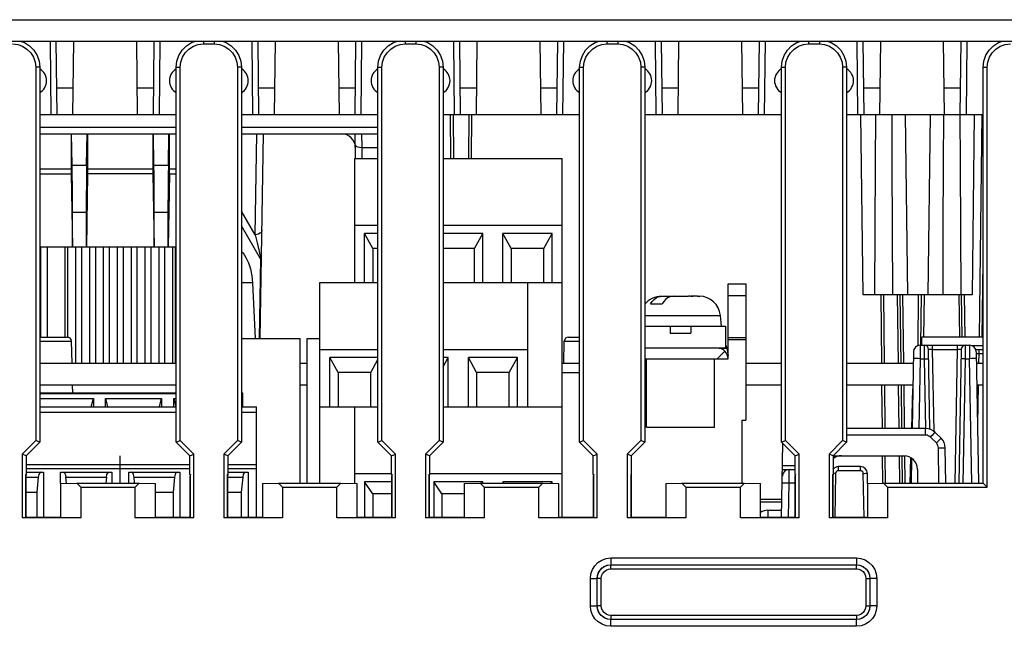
# Model space of a CAD drawing. Extents: x 30 to 410, y 34 to 287.
# Tile 13 of 66: x 73 to 97, y 85 to 100. Entities that reach past the tile are written whole.
import ezdxf

# ---------------------------------------------------------------- set-up
doc = ezdxf.new("R2010")
doc.units = 0
doc.header["$LTSCALE"] = 23.1
for name, color, linetype in [('ALL_AXIS', 7, 'CONTINUOUS'), ('ALL_CURVE', 7, 'CONTINUOUS'), ('ALL_FEATURES', 7, 'CONTINUOUS')]:
    doc.layers.add(name, color=color, linetype=linetype)

msp = doc.modelspace()

# ---------------------------------------------------------------- linework, layer by layer
at = {"layer": 'ALL_AXIS', "color": 7, "linetype": 'CONTINUOUS'}
for p, q in [((90.006, 93.512), (90.439, 93.512)), ((90.439, 93.512), (90.439, 90.179)), ((89.975, 91.937), (90.006, 91.762)), ((90.339, 90.179), (90.339, 88.644)), ((90.339, 90.179), (90.439, 90.179))]:
    msp.add_line(p, q, dxfattribs=at)
at = {"layer": 'ALL_AXIS', "color": 9, "linetype": 'CONTINUOUS'}
for p, q in [((90.006, 93.228), (90.439, 93.228)), ((90.006, 92.204), (90.439, 92.204)), ((90.006, 92.154), (90.439, 92.154))]:
    msp.add_line(p, q, dxfattribs=at)
at = {"layer": 'ALL_AXIS', "color": 7, "linetype": 'CONTINUOUS'}
msp.add_arc((89.647, 91.879), 0.333, 10, 25.734, dxfattribs=at)
at = {"layer": 'ALL_CURVE', "color": 4, "linetype": 'CONTINUOUS'}
msp.add_line((75.139, 88.644), (75.139, 89.312), dxfattribs=at)
at = {"layer": 'ALL_FEATURES', "color": 9, "linetype": 'CONTINUOUS'}
for p, q in [((52.434, 99.972), (97.844, 99.972)), ((77.174, 99.446), (77.174, 99.379)), ((77.437, 99.446), (77.437, 99.379)), ((82.107, 99.446), (82.107, 99.379)), ((82.371, 99.446), (82.371, 99.379)), ((87.041, 99.446), (87.041, 99.379)), ((87.304, 99.446), (87.304, 99.379)), ((91.974, 99.446), (91.974, 99.379)), ((92.237, 99.446), (92.237, 99.379)), ((73.171, 98.811), (73.072, 98.811)), ((76.507, 98.811), (76.606, 98.811)), ((78.104, 98.811), (78.006, 98.811)), ((81.441, 98.811), (81.539, 98.811)), ((83.037, 98.811), (82.939, 98.811)), ((86.374, 98.811), (86.472, 98.811)), ((87.971, 98.811), (87.872, 98.811)), ((91.307, 98.811), (91.406, 98.811)), ((92.904, 98.811), (92.806, 98.811)), ((96.241, 98.811), (96.339, 98.811)), ((73.989, 98.301), (73.588, 98.301)), ((75.956, 98.301), (75.555, 98.301)), ((78.923, 98.301), (78.522, 98.301)), ((80.889, 98.301), (80.488, 98.301)), ((83.856, 98.301), (83.455, 98.301)), ((85.823, 98.301), (85.422, 98.301)), ((88.789, 98.301), (88.388, 98.301)), ((90.756, 98.301), (90.355, 98.301)), ((93.723, 98.301), (93.322, 98.301)), ((95.689, 98.301), (95.288, 98.301)), ((83.223, 96.579), (83.214, 97.646)), ((83.731, 97.646), (83.722, 96.579)), ((96.152, 92.212), (96.218, 97.646)), ((73.171, 97.343), (76.507, 97.343)), ((78.104, 97.343), (81.441, 97.343)), ((78.438, 94.717), (78.481, 97.179)), ((81.054, 96.85), (81.046, 97.179)), ((81.059, 96.579), (81.054, 96.85)), ((81.054, 96.85), (81.441, 96.85)), ((73.961, 96.419), (74.317, 96.419)), ((75.961, 96.419), (76.317, 96.419)), ((73.936, 96.317), (73.171, 96.317)), ((73.171, 96.202), (73.937, 96.202)), ((75.937, 96.202), (74.341, 96.202)), ((75.936, 96.317), (74.342, 96.317)), ((76.341, 96.202), (76.507, 96.202)), ((76.507, 96.317), (76.342, 96.317)), ((73.972, 95.269), (74.306, 95.269)), ((75.972, 95.269), (76.306, 95.269)), ((78.438, 94.717), (78.104, 95.293)), ((78.568, 94.13), (78.104, 94.932)), ((73.359, 92.212), (73.359, 94.412)), ((73.784, 94.412), (73.784, 92.212)), ((76.494, 91.579), (76.494, 94.412)), ((78.568, 94.13), (78.534, 92.179)), ((78.375, 93.536), (78.104, 93.536)), ((93.807, 93.246), (93.821, 91.579)), ((94.168, 91.579), (94.147, 93.246)), ((94.301, 91.579), (94.28, 93.246)), ((94.649, 92.002), (94.664, 93.246)), ((94.797, 93.246), (94.785, 92.212)), ((95.647, 93.245), (95.66, 92.212)), ((95.78, 93.246), (95.793, 92.212)), ((87.971, 92.744), (89.816, 92.744)), ((73.171, 92.115), (73.946, 92.115)), ((85.999, 92.115), (86.374, 92.115)), ((94.703, 92.012), (94.7, 91.685)), ((94.811, 91.685), (94.807, 92.012)), ((95.007, 91.914), (95.007, 92.012)), ((95.604, 92.012), (95.604, 91.914)), ((95.804, 92.012), (95.8, 91.685)), ((95.908, 92.012), (95.911, 91.685)), ((96.241, 91.997), (95.974, 91.997)), ((89.739, 91.679), (89.928, 91.867)), ((89.975, 91.937), (89.783, 91.937)), ((95.042, 89.906), (95.007, 91.914)), ((95.007, 91.914), (95.604, 91.914)), ((95.604, 91.914), (95.547, 88.644)), ((96.076, 91.815), (96.136, 91.814)), ((96.136, 91.814), (96.132, 91.579)), ((96.136, 91.912), (96.136, 91.814)), ((96.136, 91.814), (96.241, 91.814)), ((94.7, 91.685), (94.67, 89.979)), ((94.7, 91.685), (94.811, 91.685)), ((94.841, 89.979), (94.811, 91.685)), ((95.8, 91.685), (95.747, 88.644)), ((95.8, 91.685), (95.911, 91.685)), ((95.964, 88.644), (95.911, 91.685)), ((93.826, 91.046), (93.835, 89.979)), ((94.187, 89.979), (94.174, 91.046)), ((94.32, 89.979), (94.307, 91.046)), ((96.122, 91.046), (96.106, 90.089)), ((76.507, 90.826), (73.171, 90.826)), ((78.139, 90.826), (78.104, 90.826)), ((73.171, 90.375), (76.507, 90.375)), ((78.104, 90.375), (78.472, 90.375)), ((94.836, 89.815), (94.836, 89.979)), ((94.836, 89.815), (92.904, 89.815)), ((95.097, 89.625), (94.953, 89.767)), ((95.162, 88.644), (95.147, 89.509)), ((93.841, 89.312), (93.847, 88.644)), ((94.203, 88.644), (94.195, 89.312)), ((94.337, 88.644), (94.328, 89.313)), ((76.841, 88.989), (72.837, 88.989)), ((78.472, 88.989), (77.771, 88.989)), ((91.336, 89.077), (91.641, 89.077)), ((91.496, 88.651), (91.499, 88.979)), ((92.635, 88.882), (92.616, 87.803)), ((92.701, 88.947), (92.701, 89.046)), ((93.243, 88.947), (92.701, 88.947)), ((93.243, 88.947), (93.243, 89.046)), ((93.329, 87.804), (93.31, 88.882)), ((72.83, 88.789), (73.135, 88.789)), ((73.81, 88.789), (74.801, 88.789)), ((75.477, 88.789), (76.468, 88.789)), ((77.764, 88.789), (78.135, 88.789)), ((91.481, 87.804), (91.496, 88.651)), ((91.496, 88.651), (91.648, 88.651)), ((90.978, 87.979), (90.978, 87.815)), ((90.978, 87.815), (91.314, 87.815)), ((87.137, 86.814), (87.137, 86.647)), ((87.137, 86.814), (93.141, 86.814)), ((93.141, 86.814), (93.141, 86.647)), ((87.137, 86.547), (87.137, 86.647)), ((87.137, 86.647), (87.137, 86.647)), ((87.137, 86.647), (93.141, 86.647)), ((87.137, 86.647), (93.141, 86.647)), ((87.137, 86.547), (93.141, 86.547)), ((93.141, 86.647), (93.141, 86.647)), ((93.141, 86.547), (93.141, 86.647)), ((86.637, 85.644), (86.637, 86.314)), ((86.637, 86.314), (86.804, 86.314)), ((86.804, 85.644), (86.804, 86.314)), ((86.804, 85.644), (86.804, 86.314)), ((86.804, 86.314), (86.804, 86.314)), ((86.904, 86.314), (86.804, 86.314)), ((86.904, 85.644), (86.904, 86.314)), ((93.374, 86.314), (93.374, 85.644)), ((93.374, 86.314), (93.474, 86.314)), ((93.474, 86.314), (93.474, 86.314)), ((93.474, 86.314), (93.474, 85.644)), ((93.474, 86.314), (93.474, 85.644)), ((93.641, 86.314), (93.474, 86.314)), ((93.641, 86.314), (93.641, 85.644)), ((86.637, 85.644), (86.804, 85.644)), ((86.804, 85.644), (86.804, 85.644)), ((86.904, 85.644), (86.804, 85.644)), ((93.374, 85.644), (93.474, 85.644)), ((93.474, 85.644), (93.474, 85.644)), ((93.641, 85.644), (93.474, 85.644)), ((87.137, 85.411), (87.137, 85.311)), ((93.141, 85.411), (87.137, 85.411)), ((87.137, 85.31), (87.137, 85.311)), ((93.141, 85.311), (87.137, 85.311)), ((87.137, 85.144), (87.137, 85.31)), ((93.141, 85.31), (87.137, 85.31)), ((93.141, 85.411), (93.141, 85.311)), ((93.141, 85.31), (93.141, 85.311)), ((93.141, 85.144), (93.141, 85.31)), ((93.141, 85.144), (87.137, 85.144))]:
    msp.add_line(p, q, dxfattribs=at)
at = {"layer": 'ALL_FEATURES', "color": 7, "linetype": 'CONTINUOUS'}
for p, q in [((52.434, 99.446), (97.844, 99.446)), ((73.447, 97.646), (73.429, 99.446)), ((73.597, 97.646), (73.575, 99.446)), ((73.981, 97.646), (74.003, 99.446)), ((75.563, 97.646), (75.541, 99.446)), ((75.948, 97.646), (75.97, 99.446)), ((76.097, 97.646), (76.116, 99.446)), ((77.174, 99.379), (77.437, 99.379)), ((78.381, 97.646), (78.362, 99.446)), ((78.53, 97.646), (78.508, 99.446)), ((78.915, 97.646), (78.937, 99.446)), ((80.497, 97.646), (80.475, 99.446)), ((80.881, 97.646), (80.903, 99.446)), ((81.031, 97.646), (81.049, 99.446)), ((82.107, 99.379), (82.371, 99.379)), ((83.314, 97.646), (83.295, 99.446)), ((83.463, 97.646), (83.441, 99.446)), ((83.848, 97.646), (83.87, 99.446)), ((85.43, 97.646), (85.408, 99.446)), ((85.815, 97.646), (85.837, 99.446)), ((85.964, 97.646), (85.983, 99.446)), ((87.041, 99.379), (87.304, 99.379)), ((88.247, 97.646), (88.229, 99.446)), ((88.397, 97.646), (88.375, 99.446)), ((88.781, 97.646), (88.803, 99.446)), ((90.363, 97.646), (90.341, 99.446)), ((90.748, 97.646), (90.77, 99.446)), ((90.897, 97.646), (90.916, 99.446)), ((91.974, 99.379), (92.237, 99.379)), ((93.181, 97.646), (93.162, 99.446)), ((93.33, 97.646), (93.308, 99.446)), ((93.715, 97.646), (93.737, 99.446)), ((95.297, 97.646), (95.275, 99.446)), ((95.681, 97.646), (95.703, 99.446)), ((95.831, 97.646), (95.849, 99.446)), ((73.072, 98.811), (73.072, 89.688)), ((73.171, 98.811), (73.171, 89.647)), ((76.507, 89.647), (76.507, 98.811)), ((76.606, 89.688), (76.606, 98.811)), ((78.006, 98.811), (78.006, 89.688)), ((78.104, 98.811), (78.104, 89.647)), ((81.441, 89.647), (81.441, 98.811)), ((81.539, 89.688), (81.539, 98.811)), ((82.939, 98.811), (82.939, 89.688)), ((83.037, 98.811), (83.037, 89.647)), ((86.374, 89.647), (86.374, 98.811)), ((86.472, 89.688), (86.472, 98.811)), ((87.872, 98.811), (87.872, 89.688)), ((87.971, 98.811), (87.971, 89.647)), ((91.307, 89.647), (91.307, 98.811)), ((91.406, 89.688), (91.406, 98.811)), ((92.806, 98.811), (92.806, 89.688)), ((92.904, 98.811), (92.904, 89.647)), ((96.241, 88.644), (96.241, 98.811)), ((96.339, 88.546), (96.339, 98.811)), ((76.507, 97.646), (73.171, 97.646)), ((81.441, 97.646), (78.104, 97.646)), ((86.374, 97.646), (83.037, 97.646)), ((83.28, 97.645), (83.29, 96.579)), ((83.664, 97.646), (83.655, 96.579)), ((91.307, 97.646), (87.971, 97.646)), ((96.241, 97.646), (92.904, 97.646)), ((93.306, 93.246), (93.252, 97.646)), ((94.335, 97.646), (94.389, 93.246)), ((94.943, 97.646), (94.889, 93.246)), ((96.026, 97.646), (95.972, 93.246)), ((73.171, 97.179), (76.507, 97.179)), ((73.936, 97.179), (73.936, 96.317)), ((73.961, 96.419), (73.948, 97.179)), ((74.317, 96.419), (74.33, 97.179)), ((74.342, 96.317), (74.342, 97.179)), ((75.936, 97.179), (75.936, 96.317)), ((75.961, 96.419), (75.948, 97.179)), ((76.317, 96.419), (76.33, 97.179)), ((76.342, 96.317), (76.342, 97.179)), ((78.104, 97.179), (81.441, 97.179)), ((78.558, 92.179), (78.645, 97.179)), ((80.893, 96.579), (80.883, 97.179)), ((80.866, 96.579), (80.866, 93.546)), ((80.866, 96.579), (81.441, 96.579)), ((83.037, 96.579), (85.946, 96.579)), ((85.946, 87.804), (85.946, 96.579)), ((73.937, 96.202), (73.968, 94.412)), ((74.341, 96.202), (74.31, 94.412)), ((75.937, 96.202), (75.968, 94.412)), ((76.341, 96.202), (76.31, 94.412)), ((73.972, 94.412), (73.972, 95.269)), ((74.306, 95.269), (74.306, 94.412)), ((75.972, 94.412), (75.972, 95.269)), ((76.306, 95.269), (76.306, 94.412)), ((80.866, 94.946), (81.441, 94.946)), ((83.037, 94.946), (85.946, 94.946)), ((81.112, 93.546), (81.112, 94.746)), ((81.312, 94.379), (81.112, 94.746)), ((81.441, 94.746), (81.112, 94.746)), ((84.006, 94.746), (83.037, 94.746)), ((83.806, 94.379), (84.006, 94.746)), ((84.006, 93.546), (84.006, 94.746)), ((84.499, 93.546), (84.499, 94.746)), ((84.699, 94.379), (84.499, 94.746)), ((85.699, 94.746), (84.499, 94.746)), ((85.499, 94.379), (85.699, 94.746)), ((85.699, 93.546), (85.699, 94.746)), ((73.968, 94.412), (73.171, 94.412)), ((73.192, 94.412), (73.192, 92.212)), ((73.86, 92.212), (73.86, 94.412)), ((74.306, 94.412), (73.972, 94.412)), ((74.047, 94.412), (74.047, 91.579)), ((74.199, 91.579), (74.199, 94.412)), ((75.968, 94.412), (74.31, 94.412)), ((74.386, 94.412), (74.386, 91.579)), ((74.538, 91.579), (74.538, 94.412)), ((74.724, 94.412), (74.724, 91.579)), ((74.876, 91.579), (74.876, 94.412)), ((75.063, 94.412), (75.063, 91.579)), ((75.215, 91.579), (75.215, 94.412)), ((75.402, 94.412), (75.402, 91.579)), ((75.554, 91.579), (75.554, 94.412)), ((75.74, 94.412), (75.74, 91.579)), ((75.892, 91.579), (75.892, 94.412)), ((76.306, 94.412), (75.972, 94.412)), ((76.079, 94.412), (76.079, 91.579)), ((76.231, 91.579), (76.231, 94.412)), ((76.507, 94.412), (76.31, 94.412)), ((76.418, 94.412), (76.418, 91.579)), ((81.312, 94.379), (81.312, 93.546)), ((81.441, 94.379), (81.312, 94.379)), ((83.806, 94.379), (83.037, 94.379)), ((83.806, 93.546), (83.806, 94.379)), ((84.699, 94.379), (84.699, 93.546)), ((85.499, 94.379), (84.699, 94.379)), ((85.499, 93.546), (85.499, 94.379)), ((96.218, 92.212), (96.241, 94.056)), ((78.375, 93.536), (78.442, 92.179)), ((80.019, 88.644), (80.019, 93.546)), ((80.019, 93.546), (81.441, 93.546)), ((83.037, 93.546), (85.946, 93.546)), ((85.099, 93.546), (85.099, 90.512)), ((90.006, 91.679), (90.006, 93.512)), ((88.4, 93.212), (88.588, 93.212)), ((88.588, 93.212), (88.588, 93.196)), ((88.588, 93.207), (88.611, 93.211)), ((88.611, 93.211), (88.639, 93.212)), ((88.639, 93.212), (89.039, 93.212)), ((89.09, 93.212), (89.09, 93.207)), ((89.259, 93.212), (89.09, 93.212)), ((89.259, 93.209), (89.206, 93.212)), ((89.315, 93.207), (89.259, 93.209)), ((95.972, 93.246), (93.306, 93.246)), ((93.74, 93.246), (93.755, 91.579)), ((94.234, 91.579), (94.214, 93.246)), ((94.716, 92.012), (94.731, 93.246)), ((95.726, 92.212), (95.714, 93.246)), ((88.107, 93.029), (88.39, 93.029)), ((89.839, 92.479), (89.816, 92.744)), ((87.971, 92.479), (89.939, 92.479)), ((88.589, 92.479), (88.589, 92.312)), ((89.089, 92.479), (89.089, 92.312)), ((89.939, 92.479), (89.939, 91.946)), ((88.589, 92.312), (89.089, 92.312)), ((73.171, 92.212), (73.846, 92.212)), ((73.96, 91.579), (73.946, 92.115)), ((78.104, 92.179), (79.539, 92.179)), ((79.539, 88.644), (79.539, 92.179)), ((79.706, 88.644), (79.706, 92.179)), ((79.706, 92.179), (80.019, 92.179)), ((85.985, 91.579), (85.999, 92.115)), ((86.099, 92.212), (86.374, 92.212)), ((94.703, 92.012), (95.908, 92.012)), ((80.019, 91.912), (81.441, 91.912)), ((83.037, 91.912), (85.099, 91.912)), ((89.939, 91.946), (89.739, 91.946)), ((94.536, 91.849), (94.504, 89.979)), ((94.941, 89.96), (94.907, 91.914)), ((95.704, 91.914), (95.647, 88.644)), ((96.069, 91.912), (96.241, 91.912)), ((96.075, 91.849), (96.131, 88.644)), ((80.266, 90.512), (80.266, 91.712)), ((80.466, 91.346), (80.266, 91.712)), ((81.441, 91.712), (80.266, 91.712)), ((81.266, 91.346), (81.441, 91.667)), ((83.037, 91.489), (83.159, 91.712)), ((83.159, 91.712), (83.037, 91.712)), ((83.159, 90.512), (83.159, 91.712)), ((83.652, 90.512), (83.652, 91.712)), ((83.852, 91.346), (83.652, 91.712)), ((84.852, 91.712), (83.652, 91.712)), ((84.652, 91.346), (84.852, 91.712)), ((84.852, 90.512), (84.852, 91.712)), ((87.971, 91.679), (90.006, 91.679)), ((88.006, 90.012), (88.006, 91.679)), ((89.672, 90.012), (89.672, 91.679)), ((80.466, 91.346), (80.466, 90.512)), ((81.266, 91.346), (80.466, 91.346)), ((81.266, 90.512), (81.266, 91.346)), ((83.852, 91.346), (83.852, 90.512)), ((84.652, 91.346), (83.852, 91.346)), ((84.652, 90.512), (84.652, 91.346)), ((85.946, 91.346), (86.374, 91.346)), ((73.171, 91.046), (76.507, 91.046)), ((73.979, 90.846), (73.974, 91.046)), ((79.539, 91.046), (79.706, 91.046)), ((90.439, 91.046), (91.307, 91.046)), ((92.904, 91.046), (94.522, 91.046)), ((93.759, 91.046), (93.769, 89.979)), ((94.254, 89.979), (94.241, 91.046)), ((96.089, 91.046), (96.241, 91.046)), ((76.507, 90.846), (73.171, 90.846)), ((78.139, 90.846), (78.104, 90.846)), ((78.139, 90.512), (78.139, 90.846)), ((94.495, 89.979), (94.52, 90.947)), ((73.171, 90.712), (74.481, 90.712)), ((74.431, 90.512), (74.481, 90.712)), ((74.481, 90.712), (74.481, 90.512)), ((74.781, 90.512), (74.781, 90.712)), ((74.781, 90.712), (74.83, 90.512)), ((74.781, 90.712), (76.147, 90.712)), ((76.098, 90.512), (76.147, 90.712)), ((76.147, 90.712), (76.147, 90.512)), ((76.447, 90.512), (76.447, 90.712)), ((76.447, 90.712), (76.497, 90.512)), ((76.447, 90.712), (76.507, 90.712)), ((73.171, 90.512), (76.507, 90.512)), ((78.104, 90.512), (78.472, 90.512)), ((78.472, 87.804), (78.472, 90.512)), ((80.019, 90.512), (81.441, 90.512)), ((80.866, 90.512), (80.866, 88.638)), ((83.037, 90.512), (85.946, 90.512)), ((88.006, 90.012), (89.672, 90.012)), ((94.836, 89.979), (92.904, 89.979)), ((95.214, 89.741), (95.07, 89.883)), ((72.739, 89.355), (73.072, 89.688)), ((72.837, 89.314), (73.171, 89.647)), ((73.171, 89.647), (73.072, 89.688)), ((76.507, 89.647), (76.606, 89.688)), ((76.507, 89.647), (76.841, 89.314)), ((76.606, 89.688), (76.939, 89.355)), ((77.672, 89.355), (78.006, 89.688)), ((77.771, 89.314), (78.104, 89.647)), ((78.104, 89.647), (78.006, 89.688)), ((81.441, 89.647), (81.539, 89.688)), ((81.441, 89.647), (81.774, 89.314)), ((81.539, 89.688), (81.872, 89.355)), ((82.606, 89.355), (82.939, 89.688)), ((82.704, 89.314), (83.037, 89.647)), ((83.037, 89.647), (82.939, 89.688)), ((86.374, 89.647), (86.472, 89.688)), ((86.374, 89.647), (86.707, 89.314)), ((86.472, 89.688), (86.806, 89.355)), ((87.539, 89.355), (87.872, 89.688)), ((87.637, 89.314), (87.971, 89.647)), ((87.971, 89.647), (87.872, 89.688)), ((91.307, 89.647), (91.406, 89.688)), ((91.307, 89.647), (91.641, 89.314)), ((91.314, 87.804), (91.346, 89.609)), ((91.406, 89.688), (91.739, 89.355)), ((92.472, 89.355), (92.806, 89.688)), ((92.571, 89.314), (92.904, 89.647)), ((92.904, 89.647), (92.806, 89.688)), ((72.739, 89.355), (72.739, 87.795)), ((72.837, 89.314), (72.739, 89.355)), ((76.841, 89.314), (76.939, 89.355)), ((76.939, 87.795), (76.939, 89.355)), ((77.672, 89.355), (77.672, 87.795)), ((77.771, 89.314), (77.672, 89.355)), ((81.774, 89.314), (81.872, 89.355)), ((81.872, 87.795), (81.872, 89.355)), ((82.606, 89.355), (82.606, 87.795)), ((82.704, 89.314), (82.606, 89.355)), ((86.707, 89.314), (86.806, 89.355)), ((86.806, 87.795), (86.806, 89.355)), ((87.539, 89.355), (87.539, 87.795)), ((87.637, 89.314), (87.539, 89.355)), ((91.641, 89.314), (91.739, 89.355)), ((91.739, 87.795), (91.739, 89.355)), ((92.472, 89.355), (92.472, 87.795)), ((92.571, 89.314), (92.472, 89.355)), ((95.329, 88.644), (95.314, 89.509)), ((72.837, 89.314), (72.837, 88.854)), ((76.841, 88.854), (76.841, 89.314)), ((77.771, 89.314), (77.771, 88.854)), ((81.774, 88.854), (81.774, 89.314)), ((82.704, 89.314), (82.704, 88.854)), ((86.707, 88.854), (86.707, 89.314)), ((87.637, 89.314), (87.637, 88.854)), ((91.641, 88.854), (91.641, 89.314)), ((92.571, 89.314), (92.571, 88.854)), ((92.571, 89.312), (94.306, 89.312)), ((93.774, 89.312), (93.78, 88.644)), ((94.27, 88.644), (94.262, 89.312)), ((94.46, 88.644), (94.476, 89.263)), ((94.491, 89.254), (94.48, 88.644)), ((72.823, 88.855), (72.823, 87.796)), ((72.823, 88.855), (72.837, 88.854)), ((76.841, 89.089), (72.837, 89.089)), ((72.837, 88.912), (73.264, 88.912)), ((73.264, 88.912), (73.264, 87.804)), ((73.681, 88.637), (73.681, 88.912)), ((73.681, 88.912), (74.931, 88.912)), ((74.931, 88.912), (74.931, 88.644)), ((75.347, 88.644), (75.347, 88.912)), ((75.347, 88.912), (76.597, 88.912)), ((76.597, 88.912), (76.597, 87.804)), ((76.841, 88.854), (76.855, 88.855)), ((76.855, 87.796), (76.855, 88.855)), ((77.756, 88.855), (77.756, 87.796)), ((77.756, 88.855), (77.771, 88.854)), ((78.472, 89.089), (77.771, 89.089)), ((77.771, 88.912), (78.264, 88.912)), ((78.264, 88.912), (78.264, 87.804)), ((80.866, 88.879), (81.774, 88.879)), ((81.774, 88.854), (81.789, 88.855)), ((81.789, 87.796), (81.789, 88.855)), ((82.689, 88.855), (82.689, 87.796)), ((82.689, 88.855), (82.704, 88.854)), ((82.704, 88.879), (85.946, 88.879)), ((86.707, 88.854), (86.722, 88.855)), ((86.722, 87.796), (86.722, 88.855)), ((87.623, 88.855), (87.623, 87.796)), ((87.623, 88.855), (87.637, 88.854)), ((91.335, 88.979), (91.641, 88.979)), ((91.641, 88.854), (91.655, 88.855)), ((91.655, 87.796), (91.655, 88.855)), ((92.556, 88.855), (92.556, 87.796)), ((92.556, 88.855), (92.571, 88.854)), ((93.243, 89.046), (92.701, 89.046)), ((93.414, 88.637), (93.41, 88.882)), ((94.639, 88.979), (94.639, 88.644)), ((72.824, 88.851), (72.83, 88.819)), ((72.837, 88.854), (72.83, 88.819)), ((72.83, 88.819), (72.83, 87.804)), ((73.135, 88.789), (73.097, 88.419)), ((73.681, 88.637), (74.074, 88.644)), ((73.681, 88.637), (73.681, 87.804)), ((73.825, 88.639), (73.81, 88.789)), ((74.172, 88.546), (74.074, 88.644)), ((74.074, 88.644), (75.604, 88.644)), ((74.801, 88.789), (74.787, 88.644)), ((75.491, 88.644), (75.477, 88.789)), ((75.604, 88.644), (75.506, 88.546)), ((75.604, 88.644), (75.997, 88.637)), ((75.997, 87.804), (75.997, 88.637)), ((76.468, 88.789), (76.431, 88.419)), ((76.841, 88.854), (76.848, 88.819)), ((76.854, 88.851), (76.848, 88.819)), ((76.848, 87.804), (76.848, 88.819)), ((77.757, 88.851), (77.764, 88.819)), ((77.771, 88.854), (77.764, 88.819)), ((77.764, 88.819), (77.764, 87.804)), ((78.135, 88.789), (78.097, 88.419)), ((78.614, 88.637), (79.007, 88.644)), ((78.614, 88.637), (78.614, 87.804)), ((79.106, 88.546), (79.007, 88.644)), ((79.007, 88.644), (80.537, 88.644)), ((80.537, 88.644), (80.439, 88.546)), ((80.537, 88.644), (80.93, 88.637)), ((80.93, 87.804), (80.93, 88.637)), ((81.112, 88.679), (81.112, 87.804)), ((81.312, 88.379), (81.112, 88.679)), ((81.781, 88.679), (81.112, 88.679)), ((81.774, 88.854), (81.781, 88.819)), ((81.788, 88.851), (81.781, 88.819)), ((81.781, 87.804), (81.781, 88.819)), ((82.69, 88.851), (82.697, 88.819)), ((82.704, 88.854), (82.697, 88.819)), ((82.697, 88.819), (82.697, 87.804)), ((82.806, 88.679), (82.806, 87.804)), ((83.006, 88.379), (82.806, 88.679)), ((84.006, 88.679), (82.806, 88.679)), ((83.548, 88.637), (83.941, 88.644)), ((83.548, 88.637), (83.548, 87.804)), ((84.039, 88.546), (83.941, 88.644)), ((83.941, 88.644), (85.471, 88.644)), ((83.982, 88.644), (84.006, 88.679)), ((84.006, 88.644), (84.006, 88.679)), ((84.499, 88.679), (84.499, 88.644)), ((84.522, 88.644), (84.499, 88.679)), ((85.699, 88.679), (84.499, 88.679)), ((85.471, 88.644), (85.372, 88.546)), ((85.471, 88.644), (85.864, 88.637)), ((85.673, 88.64), (85.699, 88.679)), ((85.699, 88.64), (85.699, 88.679)), ((85.864, 87.804), (85.864, 88.637)), ((86.707, 88.854), (86.714, 88.819)), ((86.721, 88.851), (86.714, 88.819)), ((86.714, 87.804), (86.714, 88.819)), ((87.624, 88.851), (87.63, 88.819)), ((87.637, 88.854), (87.63, 88.819)), ((87.63, 88.819), (87.63, 87.804)), ((88.481, 88.637), (88.874, 88.644)), ((88.481, 88.637), (88.481, 87.804)), ((88.972, 88.546), (88.874, 88.644)), ((88.874, 88.644), (90.404, 88.644)), ((90.404, 88.644), (90.306, 88.546)), ((90.404, 88.644), (90.797, 88.637)), ((90.797, 87.804), (90.797, 88.637)), ((91.641, 88.854), (91.648, 88.819)), ((91.654, 88.851), (91.648, 88.819)), ((91.648, 87.804), (91.648, 88.819)), ((92.557, 88.851), (92.564, 88.819)), ((92.571, 88.854), (92.564, 88.819)), ((92.564, 88.819), (92.564, 87.804)), ((93.414, 88.637), (93.807, 88.644)), ((93.414, 88.637), (93.414, 87.804)), ((93.906, 88.546), (93.807, 88.644)), ((93.807, 88.644), (96.241, 88.644)), ((96.241, 88.644), (96.339, 88.546)), ((72.83, 88.419), (73.097, 88.419)), ((73.097, 88.419), (73.097, 87.804)), ((74.172, 88.546), (74.172, 87.795)), ((74.172, 88.546), (75.506, 88.546)), ((75.506, 87.795), (75.506, 88.546)), ((75.997, 88.419), (76.431, 88.419)), ((76.431, 88.419), (76.431, 87.804)), ((77.764, 88.419), (78.097, 88.419)), ((78.097, 88.419), (78.097, 87.804)), ((79.106, 88.546), (79.106, 87.795)), ((79.106, 88.546), (80.439, 88.546)), ((80.439, 87.795), (80.439, 88.546)), ((81.312, 88.379), (81.312, 87.804)), ((81.781, 88.379), (81.312, 88.379)), ((83.006, 88.379), (83.006, 87.804)), ((83.548, 88.379), (83.006, 88.379)), ((84.039, 88.546), (84.039, 87.795)), ((84.039, 88.546), (85.372, 88.546)), ((85.372, 87.795), (85.372, 88.546)), ((88.972, 88.546), (88.972, 87.795)), ((88.972, 88.546), (90.306, 88.546)), ((90.306, 87.795), (90.306, 88.546)), ((93.906, 88.546), (93.906, 87.795)), ((93.906, 88.546), (96.339, 88.546)), ((91.322, 88.246), (90.797, 88.246)), ((91.321, 88.179), (90.797, 88.179)), ((90.978, 87.979), (91.317, 87.979)), ((72.823, 87.796), (72.739, 87.795)), ((74.172, 87.795), (72.739, 87.795)), ((72.823, 87.796), (72.83, 87.804)), ((73.681, 87.804), (72.83, 87.804)), ((74.172, 87.795), (73.681, 87.804)), ((75.997, 87.804), (75.506, 87.795)), ((76.939, 87.795), (75.506, 87.795)), ((76.848, 87.804), (75.997, 87.804)), ((76.855, 87.796), (76.848, 87.804)), ((76.939, 87.795), (76.855, 87.796)), ((77.756, 87.796), (77.672, 87.795)), ((79.106, 87.795), (77.672, 87.795)), ((77.756, 87.796), (77.764, 87.804)), ((78.614, 87.804), (77.764, 87.804)), ((79.106, 87.795), (78.614, 87.804)), ((80.93, 87.804), (80.439, 87.795)), ((81.872, 87.795), (80.439, 87.795)), ((81.781, 87.804), (80.93, 87.804)), ((81.789, 87.796), (81.781, 87.804)), ((81.872, 87.795), (81.789, 87.796)), ((82.689, 87.796), (82.606, 87.795)), ((84.039, 87.795), (82.606, 87.795)), ((82.689, 87.796), (82.697, 87.804)), ((83.548, 87.804), (82.697, 87.804)), ((84.039, 87.795), (83.548, 87.804)), ((85.864, 87.804), (85.372, 87.795)), ((86.806, 87.795), (85.372, 87.795)), ((86.714, 87.804), (85.864, 87.804)), ((86.722, 87.796), (86.714, 87.804)), ((86.806, 87.795), (86.722, 87.796)), ((87.623, 87.796), (87.539, 87.795)), ((88.972, 87.795), (87.539, 87.795)), ((87.623, 87.796), (87.63, 87.804)), ((88.481, 87.804), (87.63, 87.804)), ((88.972, 87.795), (88.481, 87.804)), ((90.797, 87.804), (90.306, 87.795)), ((91.739, 87.795), (90.306, 87.795)), ((91.648, 87.804), (90.797, 87.804)), ((91.655, 87.796), (91.648, 87.804)), ((91.739, 87.795), (91.655, 87.796)), ((92.556, 87.796), (92.472, 87.795)), ((93.906, 87.795), (92.472, 87.795)), ((92.556, 87.796), (92.564, 87.804)), ((93.414, 87.804), (92.564, 87.804)), ((93.906, 87.795), (93.414, 87.804))]:
    msp.add_line(p, q, dxfattribs=at)
at = {"layer": 'ALL_FEATURES', "color": 3, "linetype": 'CONTINUOUS'}
for p, q in [((94.739, 92.012), (94.739, 92.212)), ((96.241, 92.212), (94.739, 92.212)), ((89.739, 91.946), (87.971, 91.946)), ((73.171, 91.579), (76.507, 91.579)), ((79.539, 91.579), (79.706, 91.579)), ((85.946, 91.579), (86.374, 91.579)), ((90.439, 91.579), (91.307, 91.579)), ((92.904, 91.579), (94.532, 91.579)), ((96.08, 91.579), (96.241, 91.579))]:
    msp.add_line(p, q, dxfattribs=at)
at = {"layer": 'ALL_FEATURES', "color": 7, "linetype": 'CONTINUOUS'}
for points in [[(72.504, 99.379), (72.631, 99.365), (72.751, 99.323), (72.858, 99.255), (72.948, 99.165), (73.016, 99.057), (73.058, 98.937), (73.072, 98.811)], [(72.695, 99.446), (72.793, 99.411), (72.92, 99.332), (73.025, 99.226), (73.105, 99.1), (73.154, 98.959), (73.171, 98.811)], [(76.507, 98.811), (76.524, 98.959), (76.573, 99.1), (76.653, 99.226), (76.758, 99.332), (76.885, 99.411), (76.983, 99.446)], [(76.606, 98.811), (76.62, 98.937), (76.662, 99.057), (76.73, 99.165), (76.82, 99.255), (76.927, 99.323), (77.048, 99.365), (77.174, 99.379)], [(77.437, 99.379), (77.564, 99.365), (77.684, 99.323), (77.792, 99.255), (77.882, 99.165), (77.949, 99.057), (77.991, 98.937), (78.006, 98.811)], [(77.628, 99.446), (77.727, 99.411), (77.853, 99.332), (77.959, 99.226), (78.038, 99.1), (78.087, 98.959), (78.104, 98.811)], [(81.441, 98.811), (81.457, 98.959), (81.507, 99.1), (81.586, 99.226), (81.692, 99.332), (81.818, 99.411), (81.916, 99.446)], [(81.539, 98.811), (81.553, 98.937), (81.595, 99.057), (81.663, 99.165), (81.753, 99.255), (81.861, 99.323), (81.981, 99.365), (82.107, 99.379)], [(82.371, 99.379), (82.497, 99.365), (82.617, 99.323), (82.725, 99.255), (82.815, 99.165), (82.883, 99.057), (82.925, 98.937), (82.939, 98.811)], [(82.562, 99.446), (82.66, 99.411), (82.786, 99.332), (82.892, 99.226), (82.971, 99.1), (83.021, 98.959), (83.037, 98.811)], [(86.374, 98.811), (86.391, 98.959), (86.44, 99.1), (86.52, 99.226), (86.625, 99.332), (86.752, 99.411), (86.85, 99.446)], [(86.472, 98.811), (86.487, 98.937), (86.529, 99.057), (86.596, 99.165), (86.686, 99.255), (86.794, 99.323), (86.914, 99.365), (87.041, 99.379)], [(87.304, 99.379), (87.431, 99.365), (87.551, 99.323), (87.658, 99.255), (87.748, 99.165), (87.816, 99.057), (87.858, 98.937), (87.872, 98.811)], [(87.495, 99.446), (87.593, 99.411), (87.72, 99.332), (87.825, 99.226), (87.905, 99.1), (87.954, 98.959), (87.971, 98.811)], [(91.307, 98.811), (91.324, 98.959), (91.373, 99.1), (91.453, 99.226), (91.558, 99.332), (91.685, 99.411), (91.783, 99.446)], [(91.406, 98.811), (91.42, 98.937), (91.462, 99.057), (91.53, 99.165), (91.62, 99.255), (91.727, 99.323), (91.848, 99.365), (91.974, 99.379)], [(92.237, 99.379), (92.364, 99.365), (92.484, 99.323), (92.592, 99.255), (92.682, 99.165), (92.749, 99.057), (92.791, 98.937), (92.806, 98.811)], [(92.428, 99.446), (92.527, 99.411), (92.653, 99.332), (92.759, 99.226), (92.838, 99.1), (92.887, 98.959), (92.904, 98.811)], [(96.241, 98.811), (96.257, 98.959), (96.306, 99.101), (96.385, 99.227), (96.491, 99.332), (96.617, 99.411), (96.715, 99.446)], [(96.339, 98.811), (96.353, 98.937), (96.395, 99.057), (96.463, 99.165), (96.553, 99.255), (96.661, 99.323), (96.781, 99.365), (96.907, 99.379)], [(93.607, 97.646), (93.6, 96.437), (93.593, 94.848), (93.585, 93.246)], [(94.005, 97.646), (94.011, 96.437), (94.019, 94.848), (94.026, 93.246)], [(95.273, 97.646), (95.267, 96.437), (95.259, 94.848), (95.252, 93.246)], [(95.671, 97.646), (95.678, 96.437), (95.685, 94.848), (95.693, 93.246)], [(73.972, 95.269), (73.972, 95.464), (73.97, 95.681), (73.968, 95.916), (73.965, 96.164), (73.961, 96.419)], [(74.317, 96.419), (74.313, 96.164), (74.31, 95.916), (74.308, 95.681), (74.306, 95.464), (74.306, 95.269)], [(75.972, 95.269), (75.972, 95.464), (75.97, 95.681), (75.968, 95.916), (75.965, 96.164), (75.961, 96.419)], [(76.317, 96.419), (76.313, 96.164), (76.31, 95.916), (76.308, 95.681), (76.306, 95.464), (76.306, 95.269)], [(73.936, 96.317), (73.936, 96.283), (73.936, 96.244), (73.937, 96.202)], [(74.341, 96.202), (74.342, 96.244), (74.342, 96.283), (74.342, 96.317)], [(75.936, 96.317), (75.936, 96.283), (75.936, 96.244), (75.937, 96.202)], [(76.341, 96.202), (76.342, 96.244), (76.342, 96.283), (76.342, 96.317)], [(78.104, 94.304), (78.141, 94.269), (78.214, 94.162), (78.276, 94.031), (78.325, 93.879), (78.358, 93.713), (78.375, 93.536)], [(88.107, 93.029), (88.149, 93.087), (88.195, 93.134), (88.245, 93.169), (88.296, 93.194), (88.349, 93.208), (88.4, 93.212)], [(88.683, 93.212), (88.632, 93.208), (88.579, 93.194), (88.526, 93.169), (88.476, 93.132), (88.43, 93.085), (88.39, 93.029)], [(89.096, 93.207), (89.067, 93.211), (89.039, 93.212)], [(89.206, 93.212), (89.151, 93.209), (89.096, 93.207)], [(89.259, 93.212), (89.287, 93.211), (89.315, 93.207)], [(73.195, 88.912), (73.168, 88.896), (73.147, 88.852), (73.135, 88.789)], [(73.749, 88.912), (73.777, 88.895), (73.798, 88.85), (73.81, 88.789)], [(74.801, 88.789), (74.814, 88.852), (74.836, 88.897), (74.862, 88.912)], [(75.477, 88.789), (75.464, 88.852), (75.444, 88.895), (75.416, 88.912)], [(76.529, 88.912), (76.502, 88.896), (76.481, 88.852), (76.468, 88.789)], [(78.195, 88.912), (78.168, 88.896), (78.147, 88.852), (78.135, 88.789)]]:
    msp.add_lwpolyline(points, dxfattribs=at)
at = {"layer": 'ALL_FEATURES', "color": 9, "linetype": 'CONTINUOUS'}
for points in [[(80.887, 96.904), (80.9, 96.883), (80.937, 96.865), (80.991, 96.853), (81.054, 96.85)], [(78.604, 94.832), (78.598, 94.802), (78.581, 94.774), (78.555, 94.75), (78.521, 94.732), (78.481, 94.721), (78.438, 94.717)], [(78.438, 94.717), (78.455, 94.651), (78.471, 94.583), (78.487, 94.518), (78.501, 94.457), (78.514, 94.404), (78.524, 94.355), (78.534, 94.309), (78.543, 94.267), (78.551, 94.228), (78.558, 94.193), (78.564, 94.16), (78.568, 94.13)], [(78.568, 94.13), (78.582, 94.13), (78.59, 94.13), (78.592, 94.13)], [(94.907, 91.914), (94.91, 91.914), (94.917, 91.915), (94.929, 91.915), (94.945, 91.915), (94.964, 91.915), (94.985, 91.914), (95.007, 91.914)], [(95.604, 91.914), (95.626, 91.914), (95.648, 91.915), (95.667, 91.915), (95.682, 91.915), (95.694, 91.915), (95.702, 91.914), (95.704, 91.914)], [(94.7, 91.685), (94.649, 91.686), (94.602, 91.686), (94.565, 91.686), (94.542, 91.686), (94.534, 91.685)], [(94.811, 91.685), (94.842, 91.685), (94.87, 91.685), (94.892, 91.685), (94.906, 91.685), (94.911, 91.685)], [(95.8, 91.685), (95.769, 91.685), (95.741, 91.685), (95.719, 91.685), (95.705, 91.685), (95.7, 91.685)], [(96.078, 91.685), (96.07, 91.686), (96.046, 91.686), (96.009, 91.686), (95.963, 91.686), (95.911, 91.685)], [(94.953, 89.767), (94.989, 89.804), (95.021, 89.836), (95.047, 89.862), (95.064, 89.878), (95.07, 89.883)], [(94.953, 89.767), (94.928, 89.787), (94.9, 89.802), (94.869, 89.812), (94.836, 89.815)], [(95.097, 89.625), (95.133, 89.662), (95.166, 89.694), (95.191, 89.72), (95.208, 89.736), (95.214, 89.741)], [(95.147, 89.509), (95.144, 89.541), (95.134, 89.571), (95.119, 89.6), (95.097, 89.625)], [(95.147, 89.509), (95.199, 89.51), (95.245, 89.51), (95.282, 89.51), (95.306, 89.51), (95.314, 89.509)], [(92.635, 88.882), (92.604, 88.882), (92.576, 88.883), (92.571, 88.883)], [(92.701, 88.947), (92.692, 88.947), (92.683, 88.945), (92.674, 88.941), (92.665, 88.937), (92.657, 88.93), (92.649, 88.923), (92.644, 88.914), (92.639, 88.905), (92.636, 88.894), (92.635, 88.882)], [(93.31, 88.882), (93.309, 88.89), (93.307, 88.899), (93.304, 88.908), (93.3, 88.917), (93.293, 88.925), (93.286, 88.932), (93.277, 88.938), (93.267, 88.943), (93.256, 88.946), (93.243, 88.947)], [(93.31, 88.882), (93.341, 88.882), (93.369, 88.883), (93.391, 88.883), (93.405, 88.882), (93.41, 88.882)], [(91.329, 88.651), (91.337, 88.652), (91.361, 88.653), (91.398, 88.653), (91.444, 88.652), (91.496, 88.651)], [(90.92, 87.804), (90.94, 87.811), (90.978, 87.815)], [(86.637, 86.314), (86.65, 86.425), (86.686, 86.53), (86.745, 86.624), (86.822, 86.702), (86.916, 86.762), (87.023, 86.801), (87.137, 86.814)], [(93.141, 86.814), (93.252, 86.802), (93.356, 86.765), (93.45, 86.707), (93.529, 86.629), (93.589, 86.535), (93.628, 86.428), (93.641, 86.314)], [(86.804, 86.314), (86.812, 86.388), (86.836, 86.458), (86.875, 86.52), (86.927, 86.573), (86.99, 86.613), (87.061, 86.639), (87.137, 86.647)], [(86.804, 86.314), (86.815, 86.4), (86.848, 86.48), (86.901, 86.549), (86.969, 86.602), (87.05, 86.636), (87.137, 86.647)], [(86.904, 86.314), (86.912, 86.374), (86.935, 86.43), (86.972, 86.478), (87.02, 86.516), (87.076, 86.539), (87.137, 86.547)], [(93.141, 86.647), (93.215, 86.639), (93.284, 86.615), (93.347, 86.576), (93.4, 86.524), (93.44, 86.462), (93.465, 86.39), (93.474, 86.314)], [(93.141, 86.647), (93.227, 86.636), (93.307, 86.603), (93.376, 86.551), (93.429, 86.482), (93.462, 86.401), (93.474, 86.314)], [(93.141, 86.547), (93.201, 86.539), (93.257, 86.516), (93.305, 86.48), (93.342, 86.432), (93.366, 86.375), (93.374, 86.314)], [(87.137, 85.144), (87.026, 85.156), (86.922, 85.193), (86.828, 85.251), (86.749, 85.329), (86.689, 85.422), (86.65, 85.53), (86.637, 85.644)], [(87.137, 85.31), (87.063, 85.319), (86.993, 85.343), (86.931, 85.382), (86.878, 85.434), (86.838, 85.496), (86.813, 85.568), (86.804, 85.644)], [(87.137, 85.311), (87.051, 85.322), (86.971, 85.355), (86.902, 85.407), (86.849, 85.476), (86.816, 85.557), (86.804, 85.644)], [(87.137, 85.411), (87.077, 85.418), (87.021, 85.442), (86.973, 85.478), (86.936, 85.526), (86.912, 85.583), (86.904, 85.644)], [(93.474, 85.644), (93.466, 85.57), (93.442, 85.5), (93.403, 85.437), (93.351, 85.385), (93.288, 85.345), (93.217, 85.319), (93.141, 85.31)], [(93.641, 85.644), (93.628, 85.533), (93.592, 85.428), (93.533, 85.334), (93.456, 85.256), (93.362, 85.195), (93.255, 85.157), (93.141, 85.144)], [(93.374, 85.644), (93.366, 85.584), (93.343, 85.528), (93.306, 85.479), (93.258, 85.442), (93.202, 85.419), (93.141, 85.411)], [(93.474, 85.644), (93.463, 85.558), (93.43, 85.478), (93.377, 85.409), (93.309, 85.356), (93.228, 85.322), (93.141, 85.311)]]:
    msp.add_lwpolyline(points, dxfattribs=at)
at = {"layer": 'ALL_FEATURES', "color": 7, "linetype": 'CONTINUOUS'}
for centre, radius, start, end in [((73.006, 98.479), 0.332, 299.8258, 60.1742), ((76.672, 98.479), 0.332, 119.8258, 240.1742), ((77.939, 98.479), 0.332, 299.8258, 60.1742), ((81.606, 98.479), 0.332, 119.8258, 240.1742), ((82.872, 98.479), 0.332, 299.8258, 60.1742), ((86.539, 98.479), 0.332, 119.8258, 240.1742), ((87.806, 98.479), 0.332, 299.8258, 60.1742), ((91.472, 98.479), 0.332, 119.8258, 240.1742), ((92.739, 98.479), 0.332, 299.8258, 60.1742), ((80.555, 96.846), 0.333, 1, 90), ((88.374, 92.699), 0.513, 90, 141.9662), ((89.304, 92.699), 0.513, 5, 90), ((73.846, 92.112), 0.1, 1.5, 90), ((86.099, 92.112), 0.1, 90, 178.5), ((94.703, 91.846), 0.167, 90, 179), ((94.807, 91.912), 0.1, 1, 90.0005), ((95.804, 91.912), 0.1, 90, 179), ((95.908, 91.846), 0.167, 1, 90), ((89.739, 91.679), 0.267, 0, 90), ((96.069, 91.812), 0.1, 90, 95.2172), ((94.836, 89.646), 0.333, 45.5, 90), ((94.981, 89.503), 0.333, 1, 45.5), ((92.777, 88.979), 0.333, 90, 128.4674), ((94.306, 88.979), 0.333, 0, 90), ((91.499, 88.812), 0.167, 90, 179), ((92.701, 88.879), 0.167, 90, 142.2434), ((93.243, 88.879), 0.167, 1, 90), ((90.978, 87.646), 0.333, 90, 123.1856)]:
    msp.add_arc(centre, radius, start, end, dxfattribs=at)

doc.saveas('drawing.dxf')
